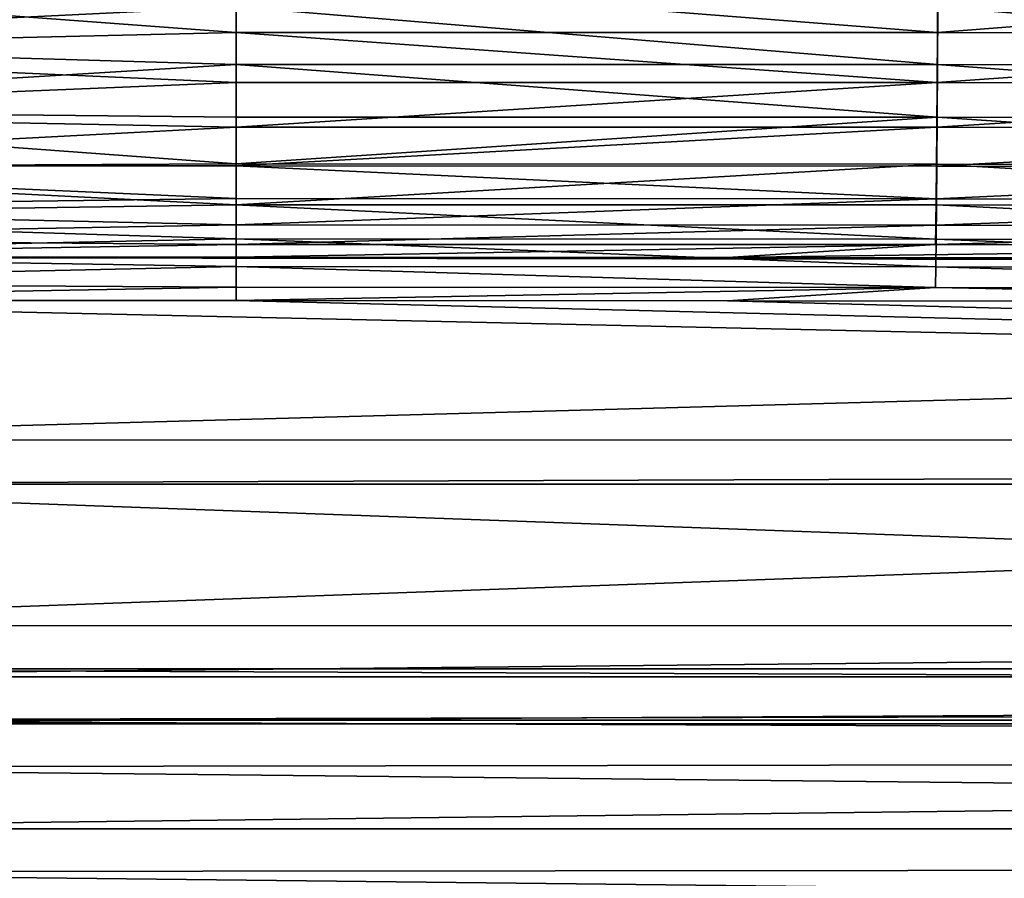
# Model space of a CAD drawing. Header units: metres. Extents: x -900 to 900, y -400 to 400.
# Tile 115 of 243: x 37 to 104, y -325 to -266. Entities that reach past the tile are written whole.
import ezdxf

# ---------------------------------------------------------------- set-up
doc = ezdxf.new("R2010")
doc.units = ezdxf.units.M

msp = doc.modelspace()

# ---------------------------------------------------------------- linework, layer by layer
at = {"layer": 'top'}
for points in [[(0.734328, -262.081238, -485.792908), (51.480598, -264.697327, -483.556458), (0.734328, -267.186676, -481.179779)], [(51.480598, -262.686035, -481.330536), (0.734328, -262.686035, -481.330536), (51.480598, -266.473236, -477.588501)], [(0.734328, -262.686035, -481.330536), (0.734328, -267.659607, -476.267914), (51.480598, -266.473236, -477.588501)], [(51.480598, -262.686035, -481.330536), (99.654572, -266.475037, -477.476715), (99.675964, -262.687897, -481.217529)], [(51.480598, -262.686035, -481.330536), (51.480598, -266.473236, -477.588501), (99.654572, -266.475037, -477.476715)], [(99.675964, -262.687897, -481.217529), (99.654572, -266.475037, -477.476715), (147.866806, -262.695526, -480.895416)], [(99.654572, -266.475037, -477.476715), (147.827164, -266.489746, -477.153412), (147.866806, -262.695526, -480.895416)], [(51.480598, -264.697327, -483.556458), (51.480598, -268.674866, -479.626343), (0.734328, -267.186676, -481.179779)], [(51.480598, -268.674866, -479.626343), (51.480598, -264.697327, -483.556458), (99.658813, -268.675964, -479.515259)], [(99.658813, -268.675964, -479.515259), (51.480598, -264.697327, -483.556458), (99.681282, -264.698486, -483.444061)], [(147.835632, -268.68927, -479.193481), (99.658813, -268.675964, -479.515259), (99.681282, -264.698486, -483.444061)], [(147.877274, -264.704315, -483.123566), (147.835632, -268.68927, -479.193481), (99.681282, -264.698486, -483.444061)], [(51.480598, -266.473236, -477.588501), (0.734328, -267.659607, -476.267914), (51.480598, -269.911896, -473.523865)], [(51.480598, -266.473236, -477.588501), (99.631752, -269.9151, -473.412598), (99.654572, -266.475037, -477.476715)], [(51.480598, -266.473236, -477.588501), (51.480598, -269.911896, -473.523865), (99.631752, -269.9151, -473.412598)], [(99.654572, -266.475037, -477.476715), (99.631752, -269.9151, -473.412598), (147.827164, -266.489746, -477.153412)], [(99.631752, -269.9151, -473.412598), (147.784866, -269.936371, -473.087128), (147.827164, -266.489746, -477.153412)], [(0.734328, -267.186676, -481.179779), (51.480598, -268.674866, -479.626343), (0.734328, -271.755768, -476.034912)], [(0.734328, -267.659607, -476.267914), (0.734328, -271.997101, -470.650787), (51.480598, -269.911896, -473.523865)], [(51.480598, -268.674866, -479.626343), (51.480598, -272.286377, -475.357422), (0.734328, -271.755768, -476.034912)], [(51.480598, -272.286377, -475.357422), (51.480598, -268.674866, -479.626343), (99.63485, -272.28894, -475.246857)], [(99.63485, -272.28894, -475.246857), (51.480598, -268.674866, -479.626343), (99.658813, -268.675964, -479.515259)], [(147.791214, -272.309113, -474.922821), (99.63485, -272.28894, -475.246857), (99.658813, -268.675964, -479.515259)], [(147.835632, -268.68927, -479.193481), (147.791214, -272.309113, -474.922821), (99.658813, -268.675964, -479.515259)], [(51.480598, -269.911896, -473.523865), (0.734328, -271.997101, -470.650787), (51.480598, -272.974701, -469.169006)], [(51.480598, -269.911896, -473.523865), (51.480598, -272.974701, -469.169006), (99.631752, -269.9151, -473.412598)], [(99.631752, -269.9151, -473.412598), (51.480598, -272.974701, -469.169006), (99.607681, -272.98172, -469.056915)], [(99.631752, -269.9151, -473.412598), (99.607681, -272.98172, -469.056915), (147.784866, -269.936371, -473.087128)], [(99.607681, -272.98172, -469.056915), (147.74025, -273.00885, -468.728394), (147.784866, -269.936371, -473.087128)], [(0.734328, -271.755768, -476.034912), (51.480598, -272.286377, -475.357422), (51.480598, -275.503113, -470.783661)], [(0.734328, -271.755768, -476.034912), (51.480598, -275.503113, -470.783661), (0.734328, -275.733459, -470.420227)], [(0.734328, -271.997101, -470.650787), (0.734328, -275.637238, -464.558502), (51.480598, -272.974701, -469.169006)], [(51.480598, -275.503113, -470.783661), (51.480598, -272.286377, -475.357422), (99.63485, -272.28894, -475.246857)], [(51.480598, -275.503113, -470.783661), (99.63485, -272.28894, -475.246857), (99.609573, -275.509705, -470.672241)], [(99.609573, -275.509705, -470.672241), (99.63485, -272.28894, -475.246857), (147.744354, -275.536041, -470.345001)], [(99.63485, -272.28894, -475.246857), (147.791214, -272.309113, -474.922821), (147.744354, -275.536041, -470.345001)], [(51.480598, -272.974701, -469.169006), (0.734328, -275.637238, -464.558502), (51.480598, -275.637238, -464.558502)], [(51.480598, -272.974701, -469.169006), (51.480598, -275.637238, -464.558502), (99.607681, -272.98172, -469.056915)], [(99.607681, -272.98172, -469.056915), (51.480598, -275.637238, -464.558502), (99.582535, -275.648468, -464.441437)], [(147.74025, -273.00885, -468.728394), (99.607681, -272.98172, -469.056915), (99.582535, -275.648468, -464.441437)], [(147.693634, -275.680725, -464.10907), (147.74025, -273.00885, -468.728394), (99.582535, -275.648468, -464.441437)], [(51.480598, -275.503113, -470.783661), (51.480598, -278.299469, -465.941437), (0.734328, -275.733459, -470.420227)], [(0.734328, -275.637238, -464.558502), (51.480598, -277.878326, -459.729095), (51.480598, -275.637238, -464.558502)], [(0.734328, -275.637238, -464.558502), (0.734328, -278.528534, -458.07724), (51.480598, -277.878326, -459.729095)], [(0.734328, -275.733459, -470.420227), (51.480598, -278.299469, -465.941437), (0.734328, -279.071777, -464.403412)], [(51.480598, -278.299469, -465.941437), (51.480598, -275.503113, -470.783661), (99.609573, -275.509705, -470.672241)], [(51.480598, -278.299469, -465.941437), (99.609573, -275.509705, -470.672241), (99.583168, -278.310486, -465.824768)], [(51.480598, -275.637238, -464.558502), (99.556511, -277.891113, -459.600677), (99.582535, -275.648468, -464.441437)], [(51.480598, -275.637238, -464.558502), (51.480598, -277.878326, -459.729095), (99.556511, -277.891113, -459.600677)], [(99.582535, -275.648468, -464.441437), (99.556511, -277.891113, -459.600677), (147.693634, -275.680725, -464.10907)], [(99.556511, -277.891113, -459.600677), (147.645386, -277.927612, -459.263794), (147.693634, -275.680725, -464.10907)], [(99.583168, -278.310486, -465.824768), (99.609573, -275.509705, -470.672241), (147.695404, -278.342194, -465.4935)], [(99.609573, -275.509705, -470.672241), (147.744354, -275.536041, -470.345001), (147.695404, -278.342194, -465.4935)], [(0.734328, -278.528534, -458.07724), (51.480598, -279.680145, -454.719208), (51.480598, -277.878326, -459.729095)], [(51.480598, -277.878326, -459.729095), (51.480598, -279.680145, -454.719208), (99.556511, -277.891113, -459.600677)], [(99.556511, -277.891113, -459.600677), (51.480598, -279.680145, -454.719208), (99.529854, -279.694122, -454.5802)], [(147.645386, -277.927612, -459.263794), (99.556511, -277.891113, -459.600677), (99.529854, -279.694122, -454.5802)], [(51.480598, -278.299469, -465.941437), (51.480598, -280.653198, -460.869293), (0.734328, -279.071777, -464.403412)], [(0.734328, -278.528534, -458.07724), (0.734328, -280.630096, -451.298645), (51.480598, -279.680145, -454.719208)], [(51.480598, -280.653198, -460.869293), (51.480598, -278.299469, -465.941437), (99.55584, -280.665863, -460.740692)], [(99.55584, -280.665863, -460.740692), (51.480598, -278.299469, -465.941437), (99.583168, -278.310486, -465.824768)], [(147.595947, -279.733887, -454.238251), (147.645386, -277.927612, -459.263794), (99.529854, -279.694122, -454.5802)], [(147.64473, -280.701996, -460.404694), (99.55584, -280.665863, -460.740692), (99.583168, -278.310486, -465.824768)], [(99.583168, -278.310486, -465.824768), (147.695404, -278.342194, -465.4935), (147.64473, -280.701996, -460.404694)], [(0.734328, -279.071777, -464.403412), (51.480598, -280.653198, -460.869293), (0.734328, -281.73056, -458.056976)], [(0.734328, -280.630096, -451.298645), (51.480598, -281.028351, -449.568665), (51.480598, -279.680145, -454.719208)], [(51.480598, -279.680145, -454.719208), (51.480598, -281.028351, -449.568665), (99.529854, -279.694122, -454.5802)], [(99.529854, -279.694122, -454.5802), (51.480598, -281.028351, -449.568665), (99.5028, -281.044067, -449.428314)], [(147.595947, -279.733887, -454.238251), (99.529854, -279.694122, -454.5802), (99.5028, -281.044067, -449.428314)], [(147.545792, -281.086151, -449.080963), (147.595947, -279.733887, -454.238251), (99.5028, -281.044067, -449.428314)], [(0.734328, -280.630096, -451.298645), (0.734328, -281.912231, -444.318481), (51.480598, -281.028351, -449.568665)], [(51.480598, -280.653198, -460.869293), (51.480598, -282.545593, -455.607574), (0.734328, -281.73056, -458.056976)], [(0.734328, -281.912231, -444.318481), (51.480598, -281.912231, -444.318481), (51.480598, -281.028351, -449.568665)], [(51.480598, -282.545593, -455.607574), (51.480598, -280.653198, -460.869293), (99.52784, -282.559479, -455.467896)], [(99.52784, -282.559479, -455.467896), (51.480598, -280.653198, -460.869293), (99.55584, -280.665863, -460.740692)], [(51.480598, -281.028351, -449.568665), (51.480598, -281.912231, -444.318481), (99.5028, -281.044067, -449.428314)], [(99.5028, -281.044067, -449.428314), (51.480598, -281.912231, -444.318481), (85.231079, -281.919861, -444.2565)], [(99.5028, -281.044067, -449.428314), (85.231079, -281.919861, -444.2565), (147.545792, -281.086151, -449.080963)], [(85.231079, -281.919861, -444.2565), (147.49588, -281.969604, -443.851196), (147.545792, -281.086151, -449.080963)], [(147.592819, -282.599091, -455.126556), (99.52784, -282.559479, -455.467896), (99.55584, -280.665863, -460.740692)], [(147.592819, -282.599091, -455.126556), (99.55584, -280.665863, -460.740692), (147.64473, -280.701996, -460.404694)], [(0.734328, -281.73056, -458.056976), (51.480598, -282.545593, -455.607574), (0.734328, -283.677734, -451.457367)], [(51.480598, -281.912231, -444.318481), (0.734328, -281.912231, -444.318481), (85.231079, -281.919861, -444.2565)], [(0.734328, -281.912231, -444.318481), (147.49588, -281.969604, -443.851196), (85.231079, -281.919861, -444.2565)], [(0.734328, -294.453064, -341.548859), (436.160767, -282.526215, -439.318207), (0.734328, -281.912231, -444.318481)], [(436.160767, -282.526215, -439.318207), (243.616089, -282.115753, -442.661072), (0.734328, -281.912231, -444.318481)], [(0.734328, -281.912231, -444.318481), (243.616089, -282.115753, -442.661072), (147.49588, -281.969604, -443.851196)], [(350.277679, -294.524323, -341.557617), (436.160767, -282.526215, -439.318207), (0.734328, -294.453064, -341.548859)], [(51.480598, -282.545593, -455.607574), (51.480598, -283.961578, -450.198181), (0.734328, -283.677734, -451.457367)], [(51.480598, -283.961578, -450.198181), (51.480598, -282.545593, -455.607574), (99.499435, -283.977295, -450.057068)], [(99.499435, -283.977295, -450.057068), (51.480598, -282.545593, -455.607574), (99.52784, -282.559479, -455.467896)], [(147.540146, -284.019318, -449.710052), (99.499435, -283.977295, -450.057068), (99.52784, -282.559479, -455.467896)], [(147.592819, -282.599091, -455.126556), (147.540146, -284.019318, -449.710052), (99.52784, -282.559479, -455.467896)], [(0.734328, -283.677734, -451.457367), (51.480598, -283.961578, -450.198181), (0.734328, -284.889893, -444.684113)], [(51.480598, -283.961578, -450.198181), (51.480598, -284.889893, -444.684113), (0.734328, -284.889893, -444.684113)], [(51.480598, -284.889893, -444.684113), (51.480598, -283.961578, -450.198181), (99.499435, -283.977295, -450.057068)], [(99.499435, -283.977295, -450.057068), (85.225838, -284.897491, -444.622131), (51.480598, -284.889893, -444.684113)], [(147.487717, -284.947235, -444.216888), (85.225838, -284.897491, -444.622131), (99.499435, -283.977295, -450.057068)], [(147.540146, -284.019318, -449.710052), (147.487717, -284.947235, -444.216888), (99.499435, -283.977295, -450.057068)], [(0.734328, -297.508423, -341.914429), (0.734328, -284.889893, -444.684113), (490.553162, -295.787415, -355.930756)], [(0.734328, -284.889893, -444.684113), (51.480598, -284.889893, -444.684113), (490.553162, -295.787415, -355.930756)], [(490.553162, -295.787415, -355.930756), (51.480598, -284.889893, -444.684113), (85.225838, -284.897491, -444.622131)], [(85.225838, -284.897491, -444.622131), (147.487717, -284.947235, -444.216888), (490.553162, -295.787415, -355.930756)], [(0.734328, -307.200958, -238.782639), (350.277679, -294.524323, -341.557617), (0.734328, -294.453064, -341.548859)], [(350.277679, -307.274475, -238.791992), (350.277679, -294.524323, -341.557617), (0.734328, -307.200958, -238.782639)], [(490.553162, -295.787415, -355.930756), (350.277679, -297.508423, -341.914429), (0.734328, -297.508423, -341.914429)], [(350.277679, -297.508423, -341.914429), (350.277679, -310.183228, -239.156265), (0.734328, -297.508423, -341.914429)], [(0.734328, -297.508423, -341.914429), (350.277679, -310.183228, -239.156265), (0.734328, -310.183228, -239.156265)], [(0.734328, -310.733368, -211.562912), (350.277679, -307.274475, -238.791992), (0.734328, -307.200958, -238.782639)], [(584.056824, -310.73349, -211.562149), (350.277679, -307.274475, -238.791992), (0.734328, -310.733368, -211.562912)], [(350.277679, -310.183228, -239.156265), (577.946899, -312.475159, -221.356491), (0.734328, -310.183228, -239.156265)], [(0.734328, -310.183228, -239.156265), (577.946899, -312.475159, -221.356491), (0.734328, -313.707611, -211.955231)], [(0.734328, -313.965668, -187.437546), (584.056824, -310.73349, -211.562149), (0.734328, -310.733368, -211.562912)], [(599.732178, -313.965576, -187.438156), (584.056824, -310.73349, -211.562149), (0.734328, -313.965668, -187.437546)], [(577.946899, -312.475159, -221.356491), (584.056824, -313.707733, -211.954468), (0.734328, -313.707611, -211.955231)], [(0.734328, -313.707611, -211.955231), (584.056824, -313.707733, -211.954468), (595.423157, -316.040405, -194.469223)], [(0.734328, -313.707611, -211.955231), (595.423157, -316.040405, -194.469223), (0.734328, -316.939209, -187.835037)], [(633.088013, -321.170197, -136.149261), (599.732178, -313.965576, -187.438156), (0.734328, -321.170319, -136.148376)], [(0.734328, -321.170319, -136.148376), (599.732178, -313.965576, -187.438156), (0.734328, -313.965668, -187.437546)], [(595.423157, -316.040405, -194.469223), (630.375, -323.537231, -140.744186), (0.734328, -316.939209, -187.835037)], [(0.734328, -316.939209, -187.835037), (630.375, -323.537231, -140.744186), (0.734328, -324.140137, -136.572845)], [(666.448853, -328.81955, -84.922699), (633.088013, -321.170197, -136.149261), (0.734328, -328.819641, -84.922096)], [(0.734328, -328.819641, -84.922096), (633.088013, -321.170197, -136.149261), (0.734328, -321.170319, -136.148376)], [(630.375, -323.537231, -140.744186), (665.330933, -331.521484, -87.092094), (0.734328, -324.140137, -136.572845)], [(0.734328, -324.140137, -136.572845), (665.330933, -331.521484, -87.092094), (0.734328, -331.785187, -85.375465)]]:
    msp.add_3dface(points, dxfattribs=at)

doc.saveas('drawing.dxf')
